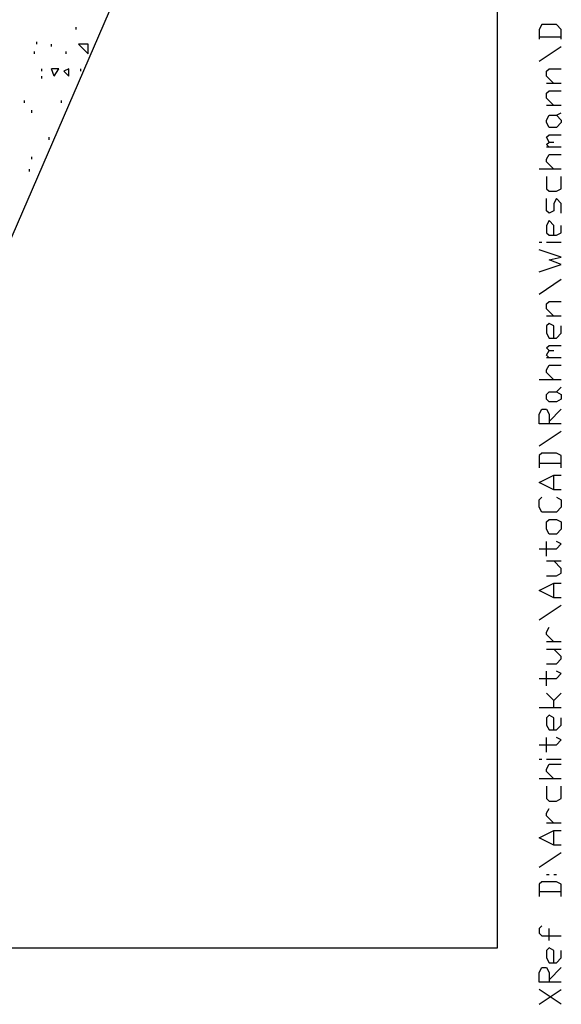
# Model space of a CAD drawing. Extents: x 0 to 108, y 0 to 64.
# Tile 8 of 19: x 97 to 108, y 6 to 26. Entities that reach past the tile are written whole.
import ezdxf

# ---------------------------------------------------------------- set-up
doc = ezdxf.new("R2010")
doc.units = 0
doc.header["$MEASUREMENT"] = 0
doc.layers.get('0').update_dxf_attribs({"linetype": 'CONTINUOUS'})

msp = doc.modelspace()

# ---------------------------------------------------------------- linework, layer by layer
at = {"color": 254}
for p, q in [((98.025, 25.825), (98.025, 25.875)), ((97.225, 25.525), (97.225, 25.575)), ((97.175, 25.325), (97.175, 25.375)), ((97.525, 25.475), (97.525, 25.525)), ((97.825, 25.325), (97.825, 25.375)), ((98.275, 25.325), (98.075, 25.525)), ((98.275, 25.525), (98.075, 25.525)), ((98.275, 25.325), (98.275, 25.525)), ((98.275, 25.475), (98.275, 25.525)), ((97.325, 24.975), (97.325, 25.025)), ((97.575, 24.875), (97.525, 25.025)), ((97.675, 25.025), (97.525, 25.025)), ((97.575, 24.875), (97.675, 25.025)), ((97.875, 25.025), (97.775, 24.975)), ((97.875, 24.875), (97.775, 24.975)), ((97.875, 24.875), (97.875, 25.025)), ((98.125, 24.975), (98.125, 25.025)), ((97.325, 24.825), (97.325, 24.875)), ((96.975, 24.325), (96.975, 24.375)), ((97.725, 24.325), (97.725, 24.375)), ((97.125, 24.125), (97.125, 24.175)), ((97.475, 23.575), (97.475, 23.625)), ((97.125, 23.175), (97.125, 23.225)), ((97.075, 22.925), (97.075, 22.975))]:
    msp.add_line(p, q, dxfattribs=at)
at = {"color": 7}
for p, q in [((107.475, 25.675), (107.925, 25.675)), ((107.475, 25.175), (107.925, 25.475)), ((107.925, 24.725), (107.625, 24.725)), ((107.925, 24.275), (107.625, 24.275)), ((107.825, 24.075), (107.925, 24.125)), ((107.925, 23.425), (107.625, 23.425)), ((107.925, 22.975), (107.475, 22.975)), ((107.525, 21.475), (107.475, 21.475)), ((107.925, 21.475), (107.625, 21.475)), ((107.475, 20.425), (107.925, 20.725)), ((107.925, 19.975), (107.625, 19.975)), ((107.925, 19.125), (107.625, 19.125)), ((107.925, 18.675), (107.475, 18.675)), ((107.825, 18.425), (107.925, 18.525)), ((107.675, 17.825), (107.925, 18.075)), ((107.475, 17.325), (107.925, 17.625)), ((107.475, 16.975), (107.925, 16.975)), ((107.775, 16.425), (107.775, 16.725)), ((107.625, 15.075), (107.625, 15.375)), ((107.625, 14.975), (107.925, 14.975)), ((107.775, 14.225), (107.775, 14.525)), ((107.475, 13.775), (107.925, 14.075)), ((107.925, 13.325), (107.625, 13.325)), ((107.625, 13.175), (107.925, 13.175)), ((107.625, 12.425), (107.625, 12.725)), ((107.775, 12.125), (107.925, 12.275)), ((107.925, 11.975), (107.475, 11.975)), ((107.625, 11.075), (107.625, 11.375)), ((107.525, 10.925), (107.475, 10.925)), ((107.925, 10.925), (107.625, 10.925)), ((107.925, 10.525), (107.475, 10.525)), ((107.925, 9.625), (107.625, 9.625)), ((107.775, 9.175), (107.775, 9.475)), ((107.475, 8.725), (107.925, 9.025)), ((107.625, 8.575), (107.675, 8.575)), ((107.775, 8.575), (107.825, 8.575)), ((107.475, 8.225), (107.925, 8.225)), ((107.675, 7.225), (107.675, 7.475)), ((107.675, 6.425), (107.925, 6.675)), ((107.925, 5.925), (107.475, 6.225)), ((107.475, 5.925), (107.925, 6.225))]:
    msp.add_line(p, q, dxfattribs=at)
at = {"color": 211}
msp.add_lwpolyline([(106.625, 7.075), (106.625, 63.525), (56.325, 63.525), (56.325, 7.075), (106.625, 7.075)], dxfattribs=at)
at = {"color": 111}
msp.add_lwpolyline([(106.625, 44.525), (93.475, 14.125), (90.425, 7.075)], dxfattribs=at)
at = {"color": 7}
for points in [[(107.925, 25.625), (107.925, 25.825), (107.825, 25.925), (107.525, 25.925), (107.475, 25.825), (107.475, 25.625)], [(107.775, 24.725), (107.625, 24.875), (107.625, 24.975), (107.675, 25.025), (107.925, 25.025)], [(107.775, 24.275), (107.625, 24.425), (107.625, 24.525), (107.675, 24.575), (107.925, 24.575)], [(107.925, 23.975), (107.925, 23.925), (107.825, 23.825), (107.675, 23.825), (107.625, 23.925), (107.625, 23.975), (107.675, 24.075), (107.825, 24.075), (107.925, 23.975)], [(107.675, 23.525), (107.625, 23.625), (107.675, 23.675), (107.925, 23.675)], [(107.675, 23.425), (107.625, 23.475), (107.675, 23.525), (107.775, 23.525)], [(107.775, 22.975), (107.625, 23.125), (107.625, 23.175), (107.675, 23.275), (107.925, 23.275)], [(107.625, 22.825), (107.625, 22.575), (107.675, 22.525), (107.825, 22.525), (107.925, 22.575), (107.925, 22.825)], [(107.925, 22.075), (107.925, 22.275), (107.825, 22.375), (107.775, 22.275), (107.775, 22.125), (107.675, 22.075), (107.625, 22.125), (107.625, 22.375)], [(107.775, 21.625), (107.775, 21.825), (107.675, 21.925), (107.625, 21.825), (107.625, 21.675), (107.675, 21.625), (107.825, 21.625), (107.925, 21.675), (107.925, 21.825)], [(107.475, 20.875), (107.925, 21.025), (107.675, 21.125), (107.925, 21.175), (107.475, 21.325)], [(107.775, 19.975), (107.625, 20.125), (107.625, 20.225), (107.675, 20.275), (107.925, 20.275)], [(107.775, 19.525), (107.775, 19.775), (107.675, 19.825), (107.625, 19.775), (107.625, 19.625), (107.675, 19.525), (107.825, 19.525), (107.925, 19.625), (107.925, 19.775)], [(107.675, 19.275), (107.625, 19.325), (107.675, 19.375), (107.925, 19.375)], [(107.675, 19.125), (107.625, 19.175), (107.675, 19.275), (107.775, 19.275)], [(107.775, 18.675), (107.625, 18.825), (107.625, 18.875), (107.675, 18.975), (107.925, 18.975)], [(107.925, 18.375), (107.925, 18.275), (107.825, 18.225), (107.675, 18.225), (107.625, 18.275), (107.625, 18.375), (107.675, 18.425), (107.825, 18.425), (107.925, 18.375)], [(107.925, 17.775), (107.475, 17.775), (107.475, 17.975), (107.525, 18.075), (107.625, 18.075), (107.675, 17.975), (107.675, 17.775)], [(107.925, 16.875), (107.925, 17.125), (107.825, 17.175), (107.525, 17.175), (107.475, 17.125), (107.475, 16.875)], [(107.925, 16.425), (107.775, 16.425), (107.475, 16.575), (107.775, 16.725), (107.925, 16.725)], [(107.825, 16.275), (107.925, 16.225), (107.925, 16.075), (107.825, 15.975), (107.525, 15.975), (107.475, 16.075), (107.475, 16.225), (107.525, 16.275)], [(107.925, 15.775), (107.925, 15.625), (107.825, 15.525), (107.675, 15.525), (107.625, 15.625), (107.625, 15.775), (107.675, 15.825), (107.825, 15.825), (107.925, 15.775)], [(107.475, 15.225), (107.825, 15.225), (107.925, 15.325), (107.825, 15.375)], [(107.625, 14.675), (107.825, 14.675), (107.925, 14.725), (107.925, 14.825), (107.775, 14.975)], [(107.925, 14.225), (107.775, 14.225), (107.475, 14.375), (107.775, 14.525), (107.925, 14.525)], [(107.775, 13.325), (107.625, 13.475), (107.625, 13.525), (107.675, 13.625)], [(107.625, 12.875), (107.825, 12.875), (107.925, 12.975), (107.925, 13.025), (107.775, 13.175)], [(107.475, 12.575), (107.825, 12.575), (107.925, 12.675), (107.825, 12.725)], [(107.775, 11.975), (107.775, 12.125), (107.625, 12.275)], [(107.775, 11.525), (107.775, 11.775), (107.675, 11.825), (107.625, 11.775), (107.625, 11.625), (107.675, 11.525), (107.825, 11.525), (107.925, 11.625), (107.925, 11.775)], [(107.475, 11.225), (107.825, 11.225), (107.925, 11.325), (107.825, 11.375)], [(107.775, 10.525), (107.625, 10.675), (107.625, 10.725), (107.675, 10.825), (107.925, 10.825)], [(107.625, 10.375), (107.625, 10.125), (107.675, 10.075), (107.825, 10.075), (107.925, 10.125), (107.925, 10.375)], [(107.775, 9.625), (107.625, 9.775), (107.625, 9.825), (107.675, 9.925)], [(107.925, 9.175), (107.775, 9.175), (107.475, 9.325), (107.775, 9.475), (107.925, 9.475)], [(107.925, 8.125), (107.925, 8.375), (107.825, 8.425), (107.525, 8.425), (107.475, 8.375), (107.475, 8.125)], [(107.525, 7.525), (107.475, 7.475), (107.475, 7.375), (107.525, 7.325), (107.925, 7.325)], [(107.775, 6.775), (107.775, 7.025), (107.675, 7.075), (107.625, 7.025), (107.625, 6.875), (107.675, 6.775), (107.825, 6.775), (107.925, 6.875), (107.925, 7.025)], [(107.925, 6.375), (107.475, 6.375), (107.475, 6.575), (107.525, 6.675), (107.625, 6.675), (107.675, 6.575), (107.675, 6.375)]]:
    msp.add_lwpolyline(points, dxfattribs=at)

doc.saveas('drawing.dxf')
